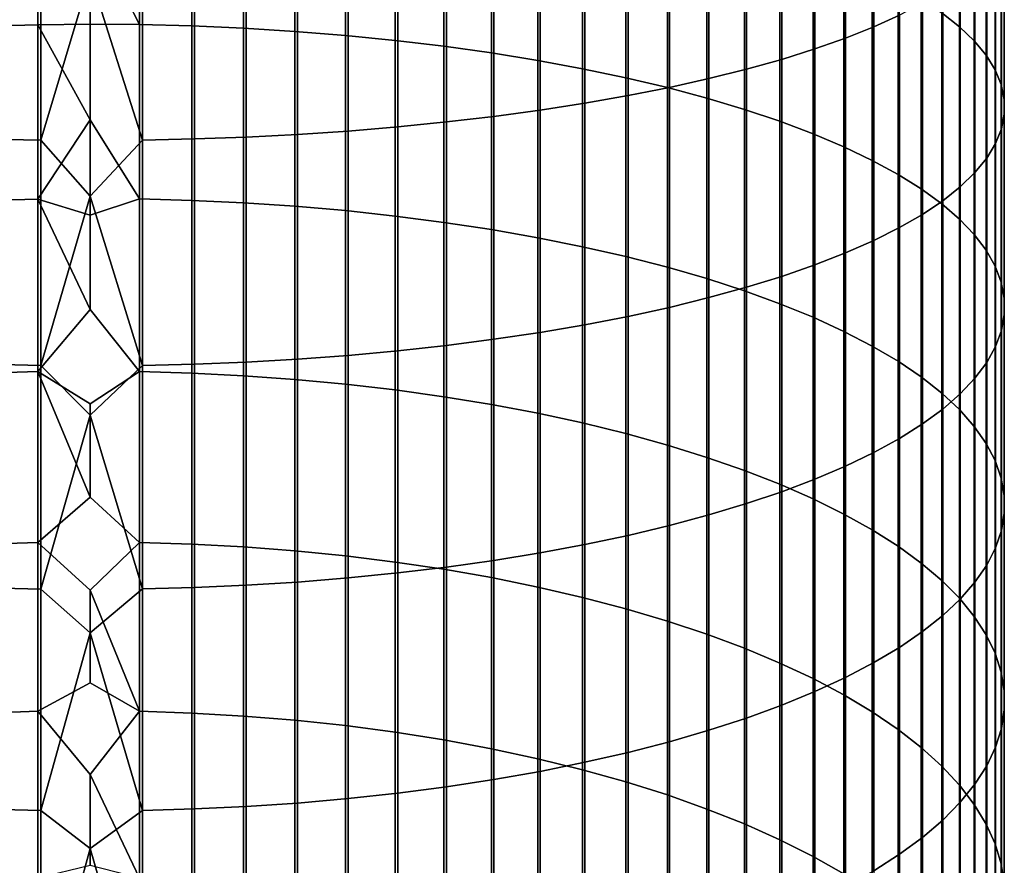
# Model space of a CAD drawing. Header units: metres. Extents: x -28 to 70, y -212 to 28.
# Tile 64 of 239: x -1 to 12, y -138 to -127. Entities that reach past the tile are written whole.
import ezdxf

# ---------------------------------------------------------------- set-up
doc = ezdxf.new("R2010")
doc.units = ezdxf.units.M
doc.layers.add('solid_10_261_102_XXX', color=7, linetype='CONTINUOUS')

msp = doc.modelspace()

# ---------------------------------------------------------------- linework, layer by layer
at = {"layer": 'solid_10_261_102_XXX'}
for points in [[(10.239358, -124.430153, 417.611786), (10.239358, -127.242981, 416.905945), (10.574701, -127.09024, 416.330658), (10.574701, -124.293182, 417.032562)], [(9.870549, -124.562492, 418.171448), (9.870549, -127.390549, 417.461761), (10.239358, -127.242981, 416.905945), (10.239358, -124.430153, 417.611786)], [(11.358356, -124.708984, 407.362091), (11.358356, -127.241737, 406.652435), (11.127584, -127.059807, 406.035706), (11.127584, -124.543968, 406.740601)], [(9.469481, -124.689758, 418.709656), (9.469481, -127.532478, 417.996277), (9.870549, -127.390549, 417.461761), (9.870549, -124.562492, 418.171448)], [(9.037462, -124.811546, 419.22467), (9.037462, -127.668289, 418.507782), (9.469481, -127.532478, 417.996277), (9.469481, -124.689758, 418.709656)], [(11.552008, -124.877106, 407.9953), (11.552008, -127.427094, 407.280823), (11.358356, -127.241737, 406.652435), (11.358356, -124.708984, 407.362091)], [(-0.682211, -124.916954, 398.771179), (-0.682211, -127.214966, 398.059052), (-1.362875, -127.23304, 398.114685), (-1.362875, -124.933502, 398.827271)], [(0, -125.953194, 398.438171), (0, -127.208946, 398.040527), (-0.682211, -127.214966, 398.059052), (-0.682211, -124.916954, 398.771179)], [(0.64609, -124.916382, 398.769257), (0.64609, -127.214348, 398.057159), (0, -125.953194, 398.438171)], [(1.326928, -124.93235, 398.823364), (1.326928, -127.231781, 398.110809), (0.64609, -127.214348, 398.057159), (0.64609, -124.916382, 398.769257)], [(2.00343, -124.95929, 398.914703), (2.00343, -127.261215, 398.201385), (1.326928, -127.231781, 398.110809), (1.326928, -124.93235, 398.823364)], [(8.086323, -125.037102, 420.178528), (8.086323, -127.919815, 419.455139), (8.575907, -127.797539, 418.994598), (8.575907, -124.927452, 419.714813)], [(8.575907, -124.927452, 419.714813), (8.575907, -127.797539, 418.994598), (9.037462, -127.668289, 418.507782), (9.037462, -124.811546, 419.22467)], [(11.707903, -125.047798, 408.638184), (11.707903, -127.61528, 407.918793), (11.552008, -127.427094, 407.280823), (11.552008, -124.877106, 407.9953)], [(2.673383, -124.997131, 399.042999), (2.673383, -127.302544, 398.328583), (2.00343, -127.261215, 398.201385), (2.00343, -124.95929, 398.914703)], [(3.334599, -125.045738, 399.207764), (3.334599, -127.355629, 398.491974), (2.673383, -127.302544, 398.328583), (2.673383, -124.997131, 399.042999)], [(3.984917, -125.104958, 399.408539), (3.984917, -127.420311, 398.69104), (3.334599, -127.355629, 398.491974), (3.334599, -125.045738, 399.207764)], [(7.57031, -125.140137, 420.614227), (7.57031, -128.034714, 419.887848), (8.086323, -127.919815, 419.455139), (8.086323, -125.037102, 420.178528)], [(11.825533, -125.22049, 409.288605), (11.825533, -127.805679, 408.56427), (11.707903, -127.61528, 407.918793), (11.707903, -125.047798, 408.638184)], [(4.62221, -125.174591, 399.644623), (4.62221, -127.496368, 398.92514), (3.984917, -127.420311, 398.69104), (3.984917, -125.104958, 399.408539)], [(5.244397, -125.254417, 399.915222), (5.244397, -127.583557, 399.193451), (4.62221, -127.496368, 398.92514), (4.62221, -125.174591, 399.644623)], [(7.029555, -125.236214, 421.020508), (7.029555, -128.141846, 420.291382), (7.57031, -128.034714, 419.887848), (7.57031, -125.140137, 420.614227)], [(5.849443, -125.344177, 400.219513), (5.849443, -127.681595, 399.495178), (5.244397, -127.583557, 399.193451), (5.244397, -125.254417, 399.915222)], [(6.465825, -125.32502, 421.396088), (6.465825, -128.240875, 420.664368), (7.029555, -128.141846, 420.291382), (7.029555, -125.236214, 421.020508)], [(11.904513, -125.39463, 409.944458), (11.904513, -127.997665, 409.215149), (11.825533, -127.805679, 408.56427), (11.825533, -125.22049, 409.288605)], [(5.27688, -125.479698, 422.050171), (5.27688, -128.413361, 421.313995), (5.880963, -128.331482, 421.005615), (5.880963, -125.406273, 421.739685)], [(6.435371, -125.443565, 400.556458), (6.435371, -127.790154, 399.829285), (5.849443, -127.681595, 399.495178), (5.849443, -125.344177, 400.219513)], [(5.880963, -125.406273, 421.739685), (5.880963, -128.331482, 421.005615), (6.465825, -128.240875, 420.664368), (6.465825, -125.32502, 421.396088)], [(7.000267, -125.552269, 400.924957), (7.000267, -127.908875, 400.194702), (6.435371, -127.790154, 399.829285), (6.435371, -125.443565, 400.556458)], [(11.944586, -125.569649, 410.603638), (11.944586, -128.190613, 409.869263), (11.904513, -127.997665, 409.215149), (11.904513, -125.39463, 409.944458)], [(4.019004, -125.602142, 422.567993), (4.019004, -128.549911, 421.828278), (4.65555, -128.486252, 421.588531), (4.65555, -125.545059, 422.326599)], [(4.65555, -125.545059, 422.326599), (4.65555, -128.486252, 421.588531), (5.27688, -128.413361, 421.313995), (5.27688, -125.479698, 422.050171)], [(7.542284, -125.669922, 401.323853), (7.542284, -128.037384, 400.59021), (7.000267, -127.908875, 400.194702), (7.000267, -125.552269, 400.924957)], [(11.945621, -125.744957, 411.263916), (11.945621, -128.383911, 410.524536), (11.944586, -128.190613, 409.869263), (11.944586, -125.569649, 410.603638)], [(2.039085, -125.722008, 423.07486), (2.039085, -128.683578, 422.331696), (2.708631, -128.648727, 422.20047), (2.708631, -125.690765, 422.942749)], [(2.708631, -125.690765, 422.942749), (2.708631, -128.648727, 422.20047), (3.369324, -128.604126, 422.032471), (3.369324, -125.650764, 422.77359)], [(3.369324, -125.650764, 422.77359), (3.369324, -128.604126, 422.032471), (4.019004, -128.549911, 421.828278), (4.019004, -125.602142, 422.567993)], [(8.059649, -125.79615, 401.75177), (8.059649, -128.175262, 401.014526), (7.542284, -128.037384, 400.59021), (7.542284, -125.669922, 401.323853)], [(-1.326928, -125.745331, 423.173492), (-1.326928, -128.709579, 422.429657), (-0.64609, -128.72406, 422.484192), (-0.64609, -125.758316, 423.228424)], [(-0.64609, -125.758316, 423.228424), (-0.64609, -128.72406, 422.484192), (0, -126.568726, 423.051575)], [(0.682211, -125.757851, 423.22644), (0, -126.568726, 423.051575), (0.682211, -128.723541, 422.482239)], [(0.682211, -125.757851, 423.22644), (0.682211, -128.723541, 422.482239), (1.362875, -128.708542, 422.42572), (1.362875, -125.744392, 423.169556)], [(1.362875, -125.744392, 423.169556), (1.362875, -128.708542, 422.42572), (2.039085, -128.683578, 422.331696), (2.039085, -125.722008, 423.07486)], [(8.550674, -125.930542, 402.207367), (8.550674, -128.322037, 401.466278), (8.059649, -128.175262, 401.014526), (8.059649, -125.79615, 401.75177)], [(11.907613, -125.920006, 411.923187), (11.907613, -128.576889, 411.178772), (11.945621, -128.383911, 410.524536), (11.945621, -125.744957, 411.263916)], [(0.64609, -127.214348, 398.057159), (0, -127.208946, 398.040527), (0, -125.953194, 398.438171)], [(9.013752, -126.072647, 402.689117), (9.013752, -128.477249, 401.94397), (8.550674, -128.322037, 401.466278), (8.550674, -125.930542, 402.207367)], [(11.830687, -126.094208, 412.579285), (11.830687, -128.768951, 411.829865), (11.907613, -128.576889, 411.178772), (11.907613, -125.920006, 411.923187)], [(9.447371, -126.222008, 403.195465), (9.447371, -128.640381, 402.446045), (9.013752, -128.477249, 401.94397), (9.013752, -126.072647, 402.689117)], [(9.850112, -126.378136, 403.724762), (9.850112, -128.810913, 402.970856), (9.447371, -128.640381, 402.446045), (9.447371, -126.222008, 403.195465)], [(11.715095, -126.266991, 413.230072), (11.715095, -128.959442, 412.475677), (11.830687, -128.768951, 411.829865), (11.830687, -126.094208, 412.579285)], [(11.561213, -126.437805, 413.873383), (11.561213, -129.147766, 413.114105), (11.715095, -128.959442, 412.475677), (11.715095, -126.266991, 413.230072)], [(10.22066, -126.54052, 404.275238), (10.22066, -128.988266, 403.516724), (9.850112, -128.810913, 402.970856), (9.850112, -126.378136, 403.724762)], [(11.369547, -126.606079, 414.507172), (11.369547, -129.333282, 413.743042), (11.561213, -129.147766, 413.114105), (11.561213, -126.437805, 413.873383)], [(0.682211, -128.723541, 422.482239), (0, -126.568726, 423.051575), (-0.64609, -128.72406, 422.484192), (0, -129.45433, 422.305756)], [(10.557803, -126.708626, 404.845154), (10.557803, -129.17189, 404.081848), (10.22066, -128.988266, 403.516724), (10.22066, -126.54052, 404.275238)], [(11.14072, -126.771263, 415.129333), (11.14072, -129.515411, 414.360443), (11.369547, -129.333282, 413.743042), (11.369547, -126.606079, 414.507172)], [(10.860441, -126.881912, 405.432617), (10.860441, -129.36116, 404.664337), (10.557803, -129.17189, 404.081848), (10.557803, -126.708626, 404.845154)], [(10.875484, -126.932831, 415.737823), (10.875484, -129.693527, 414.964294), (11.14072, -129.515411, 414.360443), (11.14072, -126.771263, 415.129333)], [(10.574701, -127.09024, 416.330658), (10.574701, -129.867081, 415.552643), (10.875484, -129.693527, 414.964294), (10.875484, -126.932831, 415.737823)], [(11.127584, -127.059807, 406.035706), (11.127584, -129.55545, 405.262329), (10.860441, -129.36116, 404.664337), (10.860441, -126.881912, 405.432617)], [(10.239358, -127.242981, 416.905945), (10.239358, -130.035477, 416.123535), (10.574701, -129.867081, 415.552643), (10.574701, -127.09024, 416.330658)], [(11.358356, -127.241737, 406.652435), (11.358356, -129.754166, 405.873871), (11.127584, -129.55545, 405.262329), (11.127584, -127.059807, 406.035706)], [(-0.682211, -127.214966, 398.059052), (-0.682211, -129.492676, 397.284424), (-1.362875, -129.512268, 397.339539), (-1.362875, -127.23304, 398.114685)], [(0, -127.208946, 398.040527), (0, -128.458603, 397.624115), (-0.682211, -127.214966, 398.059052)], [(0, -128.458603, 397.624115), (-0.682211, -129.492676, 397.284424), (-0.682211, -127.214966, 398.059052)], [(0.64609, -127.214348, 398.057159), (0.64609, -129.492004, 397.282532), (0, -128.458603, 397.624115), (0, -127.208946, 398.040527)], [(1.326928, -127.231781, 398.110809), (1.326928, -129.510895, 397.335693), (0.64609, -129.492004, 397.282532), (0.64609, -127.214348, 398.057159)], [(2.00343, -127.261215, 398.201385), (2.00343, -129.542786, 397.425446), (1.326928, -129.510895, 397.335693), (1.326928, -127.231781, 398.110809)], [(9.870549, -127.390549, 417.461761), (9.870549, -130.198181, 416.67511), (10.239358, -130.035477, 416.123535), (10.239358, -127.242981, 416.905945)], [(11.552008, -127.427094, 407.280823), (11.552008, -129.956604, 406.496979), (11.358356, -129.754166, 405.873871), (11.358356, -127.241737, 406.652435)], [(2.673383, -127.302544, 398.328583), (2.673383, -129.58757, 397.551453), (2.00343, -129.542786, 397.425446), (2.00343, -127.261215, 398.201385)], [(3.334599, -127.355629, 398.491974), (3.334599, -129.645111, 397.713348), (2.673383, -129.58757, 397.551453), (2.673383, -127.302544, 398.328583)], [(3.984917, -127.420311, 398.69104), (3.984917, -129.71521, 397.910583), (3.334599, -129.645111, 397.713348), (3.334599, -127.355629, 398.491974)], [(4.62221, -127.496368, 398.92514), (4.62221, -129.797623, 398.142487), (3.984917, -129.71521, 397.910583), (3.984917, -127.420311, 398.69104)], [(5.244397, -127.583557, 399.193451), (5.244397, -129.89212, 398.408356), (4.62221, -129.797623, 398.142487), (4.62221, -127.496368, 398.92514)], [(9.469481, -127.532478, 417.996277), (9.469481, -130.354645, 417.205566), (9.870549, -130.198181, 416.67511), (9.870549, -127.390549, 417.461761)], [(11.707903, -127.61528, 407.918793), (11.707903, -130.162155, 407.129547), (11.552008, -129.956604, 406.496979), (11.552008, -127.427094, 407.280823)], [(5.849443, -127.681595, 399.495178), (5.849443, -129.998352, 398.707275), (5.244397, -129.89212, 398.408356), (5.244397, -127.583557, 399.193451)], [(9.037462, -127.668289, 418.507782), (9.037462, -130.504379, 417.713165), (9.469481, -130.354645, 417.205566), (9.469481, -127.532478, 417.996277)], [(11.825533, -127.805679, 408.56427), (11.825533, -130.370117, 407.769592), (11.707903, -130.162155, 407.129547), (11.707903, -127.61528, 407.918793)], [(6.435371, -127.790154, 399.829285), (6.435371, -130.115997, 399.0383), (5.849443, -129.998352, 398.707275), (5.849443, -127.681595, 399.495178)], [(8.575907, -127.797539, 418.994598), (8.575907, -130.646881, 418.196259), (9.037462, -130.504379, 417.713165), (9.037462, -127.668289, 418.507782)], [(7.000267, -127.908875, 400.194702), (7.000267, -130.244659, 399.40033), (6.435371, -130.115997, 399.0383), (6.435371, -127.790154, 399.829285)], [(8.086323, -127.919815, 419.455139), (8.086323, -130.781693, 418.653259), (8.575907, -130.646881, 418.196259), (8.575907, -127.797539, 418.994598)], [(11.904513, -127.997665, 409.215149), (11.904513, -130.579803, 408.414978), (11.825533, -130.370117, 407.769592), (11.825533, -127.805679, 408.56427)], [(7.542284, -128.037384, 400.59021), (7.542284, -130.383926, 399.792175), (7.000267, -130.244659, 399.40033), (7.000267, -127.908875, 400.194702)], [(7.57031, -128.034714, 419.887848), (7.57031, -130.908356, 419.082703), (8.086323, -130.781693, 418.653259), (8.086323, -127.919815, 419.455139)], [(11.944586, -128.190613, 409.869263), (11.944586, -130.790558, 409.063599), (11.904513, -130.579803, 408.414978), (11.904513, -127.997665, 409.215149)], [(6.465825, -128.240875, 420.664368), (6.465825, -131.135666, 419.853302), (7.029555, -131.026474, 419.483154), (7.029555, -128.141846, 420.291382)], [(7.029555, -128.141846, 420.291382), (7.029555, -131.026474, 419.483154), (7.57031, -130.908356, 419.082703), (7.57031, -128.034714, 419.887848)], [(8.059649, -128.175262, 401.014526), (8.059649, -130.53334, 400.212555), (7.542284, -130.383926, 399.792175), (7.542284, -128.037384, 400.59021)], [(5.880963, -128.331482, 421.005615), (5.880963, -131.23555, 420.191925), (6.465825, -131.135666, 419.853302), (6.465825, -128.240875, 420.664368)], [(8.550674, -128.322037, 401.466278), (8.550674, -130.692398, 400.660126), (8.059649, -130.53334, 400.212555), (8.059649, -128.175262, 401.014526)], [(11.945621, -128.383911, 410.524536), (11.945621, -131.001663, 409.713318), (11.944586, -130.790558, 409.063599), (11.944586, -128.190613, 409.869263)], [(5.27688, -128.413361, 421.313995), (5.27688, -131.325836, 420.497986), (5.880963, -131.23555, 420.191925), (5.880963, -128.331482, 421.005615)], [(9.013752, -128.477249, 401.94397), (9.013752, -130.860596, 401.133423), (8.550674, -130.692398, 400.660126), (8.550674, -128.322037, 401.466278)], [(11.907613, -128.576889, 411.178772), (11.907613, -131.212448, 410.362061), (11.945621, -131.001663, 409.713318), (11.945621, -128.383911, 410.524536)], [(0, -128.458603, 397.624115), (0, -129.701904, 397.189087), (-0.682211, -129.492676, 397.284424)], [(0.64609, -129.492004, 397.282532), (0, -129.701904, 397.189087), (0, -128.458603, 397.624115)], [(4.019004, -128.549911, 421.828278), (4.019004, -131.476364, 421.008331), (4.65555, -131.406189, 420.770386), (4.65555, -128.486252, 421.588531)], [(4.65555, -128.486252, 421.588531), (4.65555, -131.406189, 420.770386), (5.27688, -131.325836, 420.497986), (5.27688, -128.413361, 421.313995)], [(9.447371, -128.640381, 402.446045), (9.447371, -131.037384, 401.630859), (9.013752, -130.860596, 401.133423), (9.013752, -128.477249, 401.94397)], [(2.039085, -128.683578, 422.331696), (2.039085, -131.623734, 421.507904), (2.708631, -131.585327, 421.377686), (2.708631, -128.648727, 422.20047)], [(2.708631, -128.648727, 422.20047), (2.708631, -131.585327, 421.377686), (3.369324, -131.536148, 421.210968), (3.369324, -128.604126, 422.032471)], [(3.369324, -128.604126, 422.032471), (3.369324, -131.536148, 421.210968), (4.019004, -131.476364, 421.008331), (4.019004, -128.549911, 421.828278)], [(9.850112, -128.810913, 402.970856), (9.850112, -131.222183, 402.150818), (9.447371, -131.037384, 401.630859), (9.447371, -128.640381, 402.446045)], [(11.830687, -128.768951, 411.829865), (11.830687, -131.422226, 411.00766), (11.907613, -131.212448, 410.362061), (11.907613, -128.576889, 411.178772)], [(-1.326928, -128.709579, 422.429657), (-1.326928, -131.652405, 421.605103), (-0.64609, -131.668365, 421.659241), (-0.64609, -128.72406, 422.484192)], [(-0.64609, -128.72406, 422.484192), (-0.64609, -131.668365, 421.659241), (0, -129.45433, 422.305756)], [(0.682211, -128.723541, 422.482239), (0, -129.45433, 422.305756), (0.682211, -131.667801, 421.657288)], [(0.682211, -128.723541, 422.482239), (0.682211, -131.667801, 421.657288), (1.362875, -131.65126, 421.601196), (1.362875, -128.708542, 422.42572)], [(1.362875, -128.708542, 422.42572), (1.362875, -131.65126, 421.601196), (2.039085, -131.623734, 421.507904), (2.039085, -128.683578, 422.331696)], [(11.715095, -128.959442, 412.475677), (11.715095, -131.630295, 411.64801), (11.830687, -131.422226, 411.00766), (11.830687, -128.768951, 411.829865)], [(10.22066, -128.988266, 403.516724), (10.22066, -131.414398, 402.69162), (9.850112, -131.222183, 402.150818), (9.850112, -128.810913, 402.970856)], [(10.557803, -129.17189, 404.081848), (10.557803, -131.613373, 403.251526), (10.22066, -131.414398, 402.69162), (10.22066, -128.988266, 403.516724)], [(11.561213, -129.147766, 413.114105), (11.561213, -131.835983, 412.281067), (11.715095, -131.630295, 411.64801), (11.715095, -128.959442, 412.475677)], [(10.860441, -129.36116, 404.664337), (10.860441, -131.818481, 403.828644), (10.557803, -131.613373, 403.251526), (10.557803, -129.17189, 404.081848)], [(11.369547, -129.333282, 413.743042), (11.369547, -132.038605, 412.904694), (11.561213, -131.835983, 412.281067), (11.561213, -129.147766, 413.114105)], [(11.127584, -129.55545, 405.262329), (11.127584, -132.029053, 404.421112), (10.860441, -131.818481, 403.828644), (10.860441, -129.36116, 404.664337)], [(11.14072, -129.515411, 414.360443), (11.14072, -132.237534, 413.516907), (11.369547, -132.038605, 412.904694), (11.369547, -129.333282, 413.743042)], [(-0.682211, -129.492676, 397.284424), (-0.682211, -131.748383, 396.447876), (-1.362875, -131.769455, 396.502441), (-1.362875, -129.512268, 397.339539)], [(0, -130.938553, 396.735474), (-0.682211, -131.748383, 396.447876), (-0.682211, -129.492676, 397.284424)], [(0, -129.701904, 397.189087), (0, -130.938553, 396.735474), (-0.682211, -129.492676, 397.284424)], [(0.682211, -131.667801, 421.657288), (0, -129.45433, 422.305756), (-0.64609, -131.668365, 421.659241), (0, -132.319061, 421.483398)], [(0.64609, -129.492004, 397.282532), (0.64609, -131.74765, 396.446014), (0, -130.938553, 396.735474), (0, -129.701904, 397.189087)], [(1.326928, -129.510895, 397.335693), (1.326928, -131.76799, 396.498627), (0.64609, -131.74765, 396.446014), (0.64609, -129.492004, 397.282532)], [(2.00343, -129.542786, 397.425446), (2.00343, -131.802322, 396.587463), (1.326928, -131.76799, 396.498627), (1.326928, -129.510895, 397.335693)], [(2.673383, -129.58757, 397.551453), (2.673383, -131.85054, 396.712219), (2.00343, -131.802322, 396.587463), (2.00343, -129.542786, 397.425446)], [(10.875484, -129.693527, 414.964294), (10.875484, -132.432083, 414.115662), (11.14072, -132.237534, 413.516907), (11.14072, -129.515411, 414.360443)], [(11.358356, -129.754166, 405.873871), (11.358356, -132.244385, 405.026978), (11.127584, -132.029053, 404.421112), (11.127584, -129.55545, 405.262329)], [(3.334599, -129.645111, 397.713348), (3.334599, -131.912476, 396.872467), (2.673383, -131.85054, 396.712219), (2.673383, -129.58757, 397.551453)], [(3.984917, -129.71521, 397.910583), (3.984917, -131.98793, 397.067719), (3.334599, -131.912476, 396.872467), (3.334599, -129.645111, 397.713348)], [(10.574701, -129.867081, 415.552643), (10.574701, -132.621628, 414.699036), (10.875484, -132.432083, 414.115662), (10.875484, -129.693527, 414.964294)], [(4.62221, -129.797623, 398.142487), (4.62221, -132.076645, 397.297302), (3.984917, -131.98793, 397.067719), (3.984917, -129.71521, 397.910583)], [(5.244397, -129.89212, 398.408356), (5.244397, -132.17836, 397.560486), (4.62221, -132.076645, 397.297302), (4.62221, -129.797623, 398.142487)], [(11.552008, -129.956604, 406.496979), (11.552008, -132.463776, 405.644318), (11.358356, -132.244385, 405.026978), (11.358356, -129.754166, 405.873871)], [(5.849443, -129.998352, 398.707275), (5.849443, -132.292725, 397.856384), (5.244397, -132.17836, 397.560486), (5.244397, -129.89212, 398.408356)], [(10.239358, -130.035477, 416.123535), (10.239358, -132.805557, 415.265106), (10.574701, -132.621628, 414.699036), (10.574701, -129.867081, 415.552643)], [(6.435371, -130.115997, 399.0383), (6.435371, -132.419373, 398.184052), (5.849443, -132.292725, 397.856384), (5.849443, -129.998352, 398.707275)], [(9.870549, -130.198181, 416.67511), (9.870549, -132.983261, 415.812042), (10.239358, -132.805557, 415.265106), (10.239358, -130.035477, 416.123535)], [(11.707903, -130.162155, 407.129547), (11.707903, -132.686523, 406.271057), (11.552008, -132.463776, 405.644318), (11.552008, -129.956604, 406.496979)], [(7.000267, -130.244659, 399.40033), (7.000267, -132.557877, 398.54245), (6.435371, -132.419373, 398.184052), (6.435371, -130.115997, 399.0383)], [(9.469481, -130.354645, 417.205566), (9.469481, -133.15416, 416.338013), (9.870549, -132.983261, 415.812042), (9.870549, -130.198181, 416.67511)], [(11.825533, -130.370117, 407.769592), (11.825533, -132.91188, 406.905151), (11.707903, -132.686523, 406.271057), (11.707903, -130.162155, 407.129547)], [(7.542284, -130.383926, 399.792175), (7.542284, -132.707794, 398.930328), (7.000267, -132.557877, 398.54245), (7.000267, -130.244659, 399.40033)], [(8.059649, -130.53334, 400.212555), (8.059649, -132.868622, 399.346497), (7.542284, -132.707794, 398.930328), (7.542284, -130.383926, 399.792175)], [(9.037462, -130.504379, 417.713165), (9.037462, -133.317703, 416.84137), (9.469481, -133.15416, 416.338013), (9.469481, -130.354645, 417.205566)], [(11.904513, -130.579803, 408.414978), (11.904513, -133.13913, 407.544586), (11.825533, -132.91188, 406.905151), (11.825533, -130.370117, 407.769592)], [(8.550674, -130.692398, 400.660126), (8.550674, -133.039856, 399.789551), (8.059649, -132.868622, 399.346497), (8.059649, -130.53334, 400.212555)], [(8.575907, -130.646881, 418.196259), (8.575907, -133.473358, 417.320374), (9.037462, -133.317703, 416.84137), (9.037462, -130.504379, 417.713165)], [(11.944586, -130.790558, 409.063599), (11.944586, -133.367523, 408.187195), (11.904513, -133.13913, 407.544586), (11.904513, -130.579803, 408.414978)], [(8.086323, -130.781693, 418.653259), (8.086323, -133.62059, 417.773529), (8.575907, -133.473358, 417.320374), (8.575907, -130.646881, 418.196259)], [(9.013752, -130.860596, 401.133423), (9.013752, -133.220917, 400.258057), (8.550674, -133.039856, 399.789551), (8.550674, -130.692398, 400.660126)], [(7.57031, -130.908356, 419.082703), (7.57031, -133.758942, 418.199341), (8.086323, -133.62059, 417.773529), (8.086323, -130.781693, 418.653259)], [(11.945621, -131.001663, 409.713318), (11.945621, -133.596298, 408.830933), (11.944586, -133.367523, 408.187195), (11.944586, -130.790558, 409.063599)], [(0.64609, -131.74765, 396.446014), (0, -132.168274, 396.263428), (-0.682211, -131.748383, 396.447876), (0, -130.938553, 396.735474)], [(7.029555, -131.026474, 419.483154), (7.029555, -133.887955, 418.596405), (7.57031, -133.758942, 418.199341), (7.57031, -130.908356, 419.082703)], [(9.447371, -131.037384, 401.630859), (9.447371, -133.41124, 400.750488), (9.013752, -133.220917, 400.258057), (9.013752, -130.860596, 401.133423)], [(6.465825, -131.135666, 419.853302), (6.465825, -134.007217, 418.96344), (7.029555, -133.887955, 418.596405), (7.029555, -131.026474, 419.483154)], [(9.850112, -131.222183, 402.150818), (9.850112, -133.610168, 401.265228), (9.447371, -133.41124, 400.750488), (9.447371, -131.037384, 401.630859)], [(11.907613, -131.212448, 410.362061), (11.907613, -133.824722, 409.473633), (11.945621, -133.596298, 408.830933), (11.945621, -131.001663, 409.713318)], [(5.27688, -131.325836, 420.497986), (5.27688, -134.21492, 419.602692), (5.880963, -134.116318, 419.299225), (5.880963, -131.23555, 420.191925)], [(5.880963, -131.23555, 420.191925), (5.880963, -134.116318, 419.299225), (6.465825, -134.007217, 418.96344), (6.465825, -131.135666, 419.853302)], [(10.22066, -131.414398, 402.69162), (10.22066, -133.817078, 401.800568), (9.850112, -133.610168, 401.265228), (9.850112, -131.222183, 402.150818)], [(11.830687, -131.422226, 411.00766), (11.830687, -134.052048, 410.113281), (11.907613, -133.824722, 409.473633), (11.907613, -131.212448, 410.362061)], [(4.65555, -131.406189, 420.770386), (4.65555, -134.302689, 419.872833), (5.27688, -134.21492, 419.602692), (5.27688, -131.325836, 420.497986)], [(3.369324, -131.536148, 421.210968), (3.369324, -134.444626, 420.309692), (4.019004, -134.379349, 420.108734), (4.019004, -131.476364, 421.008331)], [(4.019004, -131.476364, 421.008331), (4.019004, -134.379349, 420.108734), (4.65555, -134.302689, 419.872833), (4.65555, -131.406189, 420.770386)], [(10.557803, -131.613373, 403.251526), (10.557803, -134.031265, 402.354797), (10.22066, -133.817078, 401.800568), (10.22066, -131.414398, 402.69162)], [(11.715095, -131.630295, 411.64801), (11.715095, -134.277527, 410.747711), (11.830687, -134.052048, 410.113281), (11.830687, -131.422226, 411.00766)], [(1.362875, -131.65126, 421.601196), (1.362875, -134.570358, 420.696625), (2.039085, -134.540298, 420.604095), (2.039085, -131.623734, 421.507904)], [(2.039085, -131.623734, 421.507904), (2.039085, -134.540298, 420.604095), (2.708631, -134.498337, 420.474976), (2.708631, -131.585327, 421.377686)], [(2.708631, -131.585327, 421.377686), (2.708631, -134.498337, 420.474976), (3.369324, -134.444626, 420.309692), (3.369324, -131.536148, 421.210968)], [(10.860441, -131.818481, 403.828644), (10.860441, -134.25206, 402.926117), (10.557803, -134.031265, 402.354797), (10.557803, -131.613373, 403.251526)], [(-0.682211, -131.748383, 396.447876), (-0.682211, -133.980377, 395.550049), (-1.362875, -134.002945, 395.604004), (-1.362875, -131.769455, 396.502441)], [(-1.326928, -131.652405, 421.605103), (-1.326928, -134.571609, 420.7005), (-0.64609, -134.58905, 420.75415), (-0.64609, -131.668365, 421.659241)], [(0, -133.390808, 395.773041), (-0.682211, -133.980377, 395.550049), (-0.682211, -131.748383, 396.447876)], [(0, -132.168274, 396.263428), (0, -133.390808, 395.773041), (-0.682211, -131.748383, 396.447876)], [(-0.64609, -131.668365, 421.659241), (-0.64609, -134.58905, 420.75415), (0, -132.319061, 421.483398)], [(0.682211, -131.667801, 421.657288), (0, -132.319061, 421.483398), (0.682211, -134.588425, 420.752228)], [(0.64609, -131.74765, 396.446014), (0.64609, -133.979614, 395.548187), (0, -133.390808, 395.773041), (0, -132.168274, 396.263428)], [(1.326928, -131.76799, 396.498627), (1.326928, -134.001373, 395.60022), (0.64609, -133.979614, 395.548187), (0.64609, -131.74765, 396.446014)], [(0.682211, -131.667801, 421.657288), (0.682211, -134.588425, 420.752228), (1.362875, -134.570358, 420.696625), (1.362875, -131.65126, 421.601196)], [(11.561213, -131.835983, 412.281067), (11.561213, -134.500427, 411.374908), (11.715095, -134.277527, 410.747711), (11.715095, -131.630295, 411.64801)], [(2.00343, -131.802322, 396.587463), (2.00343, -134.038116, 395.68811), (1.326928, -134.001373, 395.60022), (1.326928, -131.76799, 396.498627)], [(2.673383, -131.85054, 396.712219), (2.673383, -134.089722, 395.811493), (2.00343, -134.038116, 395.68811), (2.00343, -131.802322, 396.587463)], [(3.334599, -131.912476, 396.872467), (3.334599, -134.156006, 395.969971), (2.673383, -134.089722, 395.811493), (2.673383, -131.85054, 396.712219)], [(11.127584, -132.029053, 404.421112), (11.127584, -134.478729, 403.512604), (10.860441, -134.25206, 402.926117), (10.860441, -131.818481, 403.828644)], [(11.369547, -132.038605, 412.904694), (11.369547, -134.720016, 411.992767), (11.561213, -134.500427, 411.374908), (11.561213, -131.835983, 412.281067)], [(3.984917, -131.98793, 397.067719), (3.984917, -134.236771, 396.163086), (3.334599, -134.156006, 395.969971), (3.334599, -131.912476, 396.872467)], [(4.62221, -132.076645, 397.297302), (4.62221, -134.331741, 396.390167), (3.984917, -134.236771, 396.163086), (3.984917, -131.98793, 397.067719)], [(5.244397, -132.17836, 397.560486), (5.244397, -134.440598, 396.650452), (4.62221, -134.331741, 396.390167), (4.62221, -132.076645, 397.297302)], [(11.358356, -132.244385, 405.026978), (11.358356, -134.710541, 404.112396), (11.127584, -134.478729, 403.512604), (11.127584, -132.029053, 404.421112)], [(11.14072, -132.237534, 413.516907), (11.14072, -134.935593, 412.599335), (11.369547, -134.720016, 411.992767), (11.369547, -132.038605, 412.904694)], [(5.849443, -132.292725, 397.856384), (5.849443, -134.563004, 396.943146), (5.244397, -134.440598, 396.650452), (5.244397, -132.17836, 397.560486)], [(10.875484, -132.432083, 414.115662), (10.875484, -135.146423, 413.192566), (11.14072, -134.935593, 412.599335), (11.14072, -132.237534, 413.516907)], [(11.552008, -132.463776, 405.644318), (11.552008, -134.946716, 404.72348), (11.358356, -134.710541, 404.112396), (11.358356, -132.244385, 405.026978)], [(0.682211, -134.588425, 420.752228), (0, -132.319061, 421.483398), (-0.64609, -134.58905, 420.75415), (0, -135.160889, 420.585052)], [(6.435371, -132.419373, 398.184052), (6.435371, -134.698547, 397.267242), (5.849443, -134.563004, 396.943146), (5.849443, -132.292725, 397.856384)], [(7.000267, -132.557877, 398.54245), (7.000267, -134.846786, 397.621704), (6.435371, -134.698547, 397.267242), (6.435371, -132.419373, 398.184052)], [(10.574701, -132.621628, 414.699036), (10.574701, -135.351837, 413.770538), (10.875484, -135.146423, 413.192566), (10.875484, -132.432083, 414.115662)], [(11.707903, -132.686523, 406.271057), (11.707903, -135.186493, 405.343903), (11.552008, -134.946716, 404.72348), (11.552008, -132.463776, 405.644318)], [(7.542284, -132.707794, 398.930328), (7.542284, -135.007248, 398.005341), (7.000267, -134.846786, 397.621704), (7.000267, -132.557877, 398.54245)], [(10.239358, -132.805557, 415.265106), (10.239358, -135.551163, 414.33136), (10.574701, -135.351837, 413.770538), (10.574701, -132.621628, 414.699036)], [(8.059649, -132.868622, 399.346497), (8.059649, -135.179382, 398.416962), (7.542284, -135.007248, 398.005341), (7.542284, -132.707794, 398.930328)], [(11.825533, -132.91188, 406.905151), (11.825533, -135.429092, 405.971619), (11.707903, -135.186493, 405.343903), (11.707903, -132.686523, 406.271057)], [(8.550674, -133.039856, 399.789551), (8.550674, -135.362656, 398.855194), (8.059649, -135.179382, 398.416962), (8.059649, -132.868622, 399.346497)], [(9.870549, -132.983261, 415.812042), (9.870549, -135.743744, 414.87323), (10.239358, -135.551163, 414.33136), (10.239358, -132.805557, 415.265106)], [(11.904513, -133.13913, 407.544586), (11.904513, -135.673721, 406.604584), (11.825533, -135.429092, 405.971619), (11.825533, -132.91188, 406.905151)], [(9.013752, -133.220917, 400.258057), (9.013752, -135.556458, 399.318573), (8.550674, -135.362656, 398.855194), (8.550674, -133.039856, 399.789551)], [(9.469481, -133.15416, 416.338013), (9.469481, -135.92894, 415.394348), (9.870549, -135.743744, 414.87323), (9.870549, -132.983261, 415.812042)], [(9.037462, -133.317703, 416.84137), (9.037462, -136.106171, 415.893036), (9.469481, -135.92894, 415.394348), (9.469481, -133.15416, 416.338013)], [(11.944586, -133.367523, 408.187195), (11.944586, -135.919571, 407.240723), (11.904513, -135.673721, 406.604584), (11.904513, -133.13913, 407.544586)], [(9.447371, -133.41124, 400.750488), (9.447371, -135.760147, 399.805603), (9.013752, -135.556458, 399.318573), (9.013752, -133.220917, 400.258057)], [(0.64609, -133.979614, 395.548187), (0, -134.60585, 395.264435), (-0.682211, -133.980377, 395.550049), (0, -133.390808, 395.773041)], [(8.575907, -133.473358, 417.320374), (8.575907, -136.274841, 416.367615), (9.037462, -136.106171, 415.893036), (9.037462, -133.317703, 416.84137)], [(9.850112, -133.610168, 401.265228), (9.850112, -135.973068, 400.314697), (9.447371, -135.760147, 399.805603), (9.447371, -133.41124, 400.750488)], [(11.945621, -133.596298, 408.830933), (11.945621, -136.165848, 407.87796), (11.944586, -135.919571, 407.240723), (11.944586, -133.367523, 408.187195)], [(8.086323, -133.62059, 417.773529), (8.086323, -136.434402, 416.816589), (8.575907, -136.274841, 416.367615), (8.575907, -133.473358, 417.320374)], [(7.57031, -133.758942, 418.199341), (7.57031, -136.584335, 417.238464), (8.086323, -136.434402, 416.816589), (8.086323, -133.62059, 417.773529)], [(10.22066, -133.817078, 401.800568), (10.22066, -136.194519, 400.844208), (9.850112, -135.973068, 400.314697), (9.850112, -133.610168, 401.265228)], [(11.907613, -133.824722, 409.473633), (11.907613, -136.411743, 408.514221), (11.945621, -136.165848, 407.87796), (11.945621, -133.596298, 408.830933)], [(7.029555, -133.887955, 418.596405), (7.029555, -136.724152, 417.631866), (7.57031, -136.584335, 417.238464), (7.57031, -133.758942, 418.199341)], [(6.465825, -134.007217, 418.96344), (6.465825, -136.853394, 417.995483), (7.029555, -136.724152, 417.631866), (7.029555, -133.887955, 418.596405)], [(10.557803, -134.031265, 402.354797), (10.557803, -136.423767, 401.392395), (10.22066, -136.194519, 400.844208), (10.22066, -133.817078, 401.800568)], [(11.830687, -134.052048, 410.113281), (11.830687, -136.656464, 409.1474), (11.907613, -136.411743, 408.514221), (11.907613, -133.824722, 409.473633)], [(-0.682211, -133.980377, 395.550049), (-0.682211, -136.187027, 394.591553), (-1.362875, -136.21106, 394.644867), (-1.362875, -134.002945, 395.604004)], [(0, -134.60585, 395.264435), (0, -135.813156, 394.737671), (-0.682211, -136.187027, 394.591553), (-0.682211, -133.980377, 395.550049)], [(0.64609, -133.979614, 395.548187), (0.64609, -136.186203, 394.589722), (0, -134.60585, 395.264435)], [(1.326928, -134.001373, 395.60022), (1.326928, -136.209396, 394.641144), (0.64609, -136.186203, 394.589722), (0.64609, -133.979614, 395.548187)], [(2.00343, -134.038116, 395.68811), (2.00343, -136.24852, 394.727997), (1.326928, -136.209396, 394.641144), (1.326928, -134.001373, 395.60022)], [(2.673383, -134.089722, 395.811493), (2.673383, -136.303467, 394.849915), (2.00343, -136.24852, 394.727997), (2.00343, -134.038116, 395.68811)], [(5.880963, -134.116318, 419.299225), (5.880963, -136.971619, 418.328186), (6.465825, -136.853394, 417.995483), (6.465825, -134.007217, 418.96344)], [(10.860441, -134.25206, 402.926117), (10.860441, -136.660095, 401.957458), (10.557803, -136.423767, 401.392395), (10.557803, -134.031265, 402.354797)], [(11.715095, -134.277527, 410.747711), (11.715095, -136.899185, 409.775452), (11.830687, -136.656464, 409.1474), (11.830687, -134.052048, 410.113281)], [(3.334599, -134.156006, 395.969971), (3.334599, -136.374069, 395.006531), (2.673383, -136.303467, 394.849915), (2.673383, -134.089722, 395.811493)], [(3.984917, -134.236771, 396.163086), (3.984917, -136.460068, 395.197357), (3.334599, -136.374069, 395.006531), (3.334599, -134.156006, 395.969971)], [(5.27688, -134.21492, 419.602692), (5.27688, -137.078476, 418.628815), (5.880963, -136.971619, 418.328186), (5.880963, -134.116318, 419.299225)], [(4.62221, -134.331741, 396.390167), (4.62221, -136.561203, 395.421753), (3.984917, -136.460068, 395.197357), (3.984917, -134.236771, 396.163086)], [(4.019004, -134.379349, 420.108734), (4.019004, -137.256668, 419.130188), (4.65555, -137.173584, 418.896454), (4.65555, -134.302689, 419.872833)], [(4.65555, -134.302689, 419.872833), (4.65555, -137.173584, 418.896454), (5.27688, -137.078476, 418.628815), (5.27688, -134.21492, 419.602692)], [(11.127584, -134.478729, 403.512604), (11.127584, -136.902695, 402.537537), (10.860441, -136.660095, 401.957458), (10.860441, -134.25206, 402.926117)], [(11.561213, -134.500427, 411.374908), (11.561213, -137.139145, 410.396301), (11.715095, -136.899185, 409.775452), (11.715095, -134.277527, 410.747711)], [(2.708631, -134.498337, 420.474976), (2.708631, -137.38562, 419.493042), (3.369324, -137.327408, 419.329285), (3.369324, -134.444626, 420.309692)], [(3.369324, -134.444626, 420.309692), (3.369324, -137.327408, 419.329285), (4.019004, -137.256668, 419.130188), (4.019004, -134.379349, 420.108734)], [(5.244397, -134.440598, 396.650452), (5.244397, -136.677139, 395.678986), (4.62221, -136.561203, 395.421753), (4.62221, -134.331741, 396.390167)], [(5.849443, -134.563004, 396.943146), (5.849443, -136.807495, 395.968231), (5.244397, -136.677139, 395.678986), (5.244397, -134.440598, 396.650452)], [(-1.326928, -134.571609, 420.7005), (-1.326928, -137.465027, 419.716492), (-0.64609, -137.483917, 419.769653), (-0.64609, -134.58905, 420.75415)], [(0.682211, -134.588425, 420.752228), (0.682211, -137.483246, 419.767761), (1.362875, -137.463669, 419.712646), (1.362875, -134.570358, 420.696625)], [(1.362875, -134.570358, 420.696625), (1.362875, -137.463669, 419.712646), (2.039085, -137.431076, 419.620972), (2.039085, -134.540298, 420.604095)], [(2.039085, -134.540298, 420.604095), (2.039085, -137.431076, 419.620972), (2.708631, -137.38562, 419.493042), (2.708631, -134.498337, 420.474976)], [(6.435371, -134.698547, 397.267242), (6.435371, -136.951843, 396.288483), (5.849443, -136.807495, 395.968231), (5.849443, -134.563004, 396.943146)], [(11.358356, -134.710541, 404.112396), (11.358356, -137.150787, 403.130768), (11.127584, -136.902695, 402.537537), (11.127584, -134.478729, 403.512604)], [(11.369547, -134.720016, 411.992767), (11.369547, -137.375534, 411.007965), (11.561213, -137.139145, 410.396301), (11.561213, -134.500427, 411.374908)], [(-0.64609, -134.58905, 420.75415), (-0.64609, -137.483917, 419.769653), (0, -135.160889, 420.585052)], [(0.682211, -134.588425, 420.752228), (0, -135.160889, 420.585052), (0.682211, -137.483246, 419.767761)], [(0.64609, -136.186203, 394.589722), (0, -135.813156, 394.737671), (0, -134.60585, 395.264435)], [(7.000267, -134.846786, 397.621704), (7.000267, -137.109711, 396.638763), (6.435371, -136.951843, 396.288483), (6.435371, -134.698547, 397.267242)], [(11.552008, -134.946716, 404.72348), (11.552008, -137.40358, 403.735199), (11.358356, -137.150787, 403.130768), (11.358356, -134.710541, 404.112396)], [(11.14072, -134.935593, 412.599335), (11.14072, -137.607574, 411.608398), (11.369547, -137.375534, 411.007965), (11.369547, -134.720016, 411.992767)], [(7.542284, -135.007248, 398.005341), (7.542284, -137.280579, 397.017914), (7.000267, -137.109711, 396.638763), (7.000267, -134.846786, 397.621704)], [(10.875484, -135.146423, 413.192566), (10.875484, -137.834534, 412.195648), (11.14072, -137.607574, 411.608398), (11.14072, -134.935593, 412.599335)], [(11.707903, -135.186493, 405.343903), (11.707903, -137.660217, 404.348816), (11.552008, -137.40358, 403.735199), (11.552008, -134.946716, 404.72348)], [(8.059649, -135.179382, 398.416962), (8.059649, -137.463898, 397.424652), (7.542284, -137.280579, 397.017914), (7.542284, -135.007248, 398.005341)], [(0.682211, -137.483246, 419.767761), (0, -135.160889, 420.585052), (-0.64609, -137.483917, 419.769653), (0, -137.977798, 419.611389)], [(8.550674, -135.362656, 398.855194), (8.550674, -137.659073, 397.857697), (8.059649, -137.463898, 397.424652), (8.059649, -135.179382, 398.416962)], [(10.574701, -135.351837, 413.770538), (10.574701, -138.055664, 412.767792), (10.875484, -137.834534, 412.195648), (10.875484, -135.146423, 413.192566)], [(11.825533, -135.429092, 405.971619), (11.825533, -137.919861, 404.969696), (11.707903, -137.660217, 404.348816), (11.707903, -135.186493, 405.343903)], [(10.239358, -135.551163, 414.33136), (10.239358, -138.270233, 413.322968), (10.574701, -138.055664, 412.767792), (10.574701, -135.351837, 413.770538)], [(9.013752, -135.556458, 399.318573), (9.013752, -137.865448, 398.315613), (8.550674, -137.659073, 397.857697), (8.550674, -135.362656, 398.855194)], [(11.904513, -135.673721, 406.604584), (11.904513, -138.181686, 405.595734), (11.825533, -137.919861, 404.969696), (11.825533, -135.429092, 405.971619)], [(9.447371, -135.760147, 399.805603), (9.447371, -138.082367, 398.796906), (9.013752, -137.865448, 398.315613), (9.013752, -135.556458, 399.318573)], [(9.870549, -135.743744, 414.87323), (9.870549, -138.477539, 413.859375), (10.239358, -138.270233, 413.322968), (10.239358, -135.551163, 414.33136)], [(9.469481, -135.92894, 415.394348), (9.469481, -138.67691, 414.375244), (9.870549, -138.477539, 413.859375), (9.870549, -135.743744, 414.87323)], [(11.944586, -135.919571, 407.240723), (11.944586, -138.444824, 406.224915), (11.904513, -138.181686, 405.595734), (11.904513, -135.673721, 406.604584)], [(0.64609, -136.186203, 394.589722), (0, -137.012451, 394.192932), (-0.682211, -136.187027, 394.591553), (0, -135.813156, 394.737671)], [(9.850112, -135.973068, 400.314697), (9.850112, -138.309113, 399.300018), (9.447371, -138.082367, 398.796906), (9.447371, -135.760147, 399.805603)], [(9.037462, -136.106171, 415.893036), (9.037462, -138.867691, 414.868896), (9.469481, -138.67691, 414.375244), (9.469481, -135.92894, 415.394348)], [(10.22066, -136.194519, 400.844208), (10.22066, -138.544952, 399.823273), (9.850112, -138.309113, 399.300018), (9.850112, -135.973068, 400.314697)], [(11.945621, -136.165848, 407.87796), (11.945621, -138.70842, 406.855194), (11.944586, -138.444824, 406.224915), (11.944586, -135.919571, 407.240723)], [(8.575907, -136.274841, 416.367615), (8.575907, -139.049271, 415.338715), (9.037462, -138.867691, 414.868896), (9.037462, -136.106171, 415.893036)], [(-0.682211, -136.187027, 394.591553), (-0.682211, -138.366684, 393.573151), (-1.362875, -138.392151, 393.625793), (-1.362875, -136.21106, 394.644867)], [(0, -137.012451, 394.192932), (0, -138.203461, 393.63031), (-0.682211, -138.366684, 393.573151), (-0.682211, -136.187027, 394.591553)], [(0.64609, -136.186203, 394.589722), (0.64609, -138.365799, 393.57135), (0, -137.012451, 394.192932)], [(1.326928, -136.209396, 394.641144), (1.326928, -138.390381, 393.622131), (0.64609, -138.365799, 393.57135), (0.64609, -136.186203, 394.589722)], [(2.00343, -136.24852, 394.727997), (2.00343, -138.43187, 393.707855), (1.326928, -138.390381, 393.622131), (1.326928, -136.209396, 394.641144)], [(2.673383, -136.303467, 394.849915), (2.673383, -138.490128, 393.828247), (2.00343, -138.43187, 393.707855), (2.00343, -136.24852, 394.727997)], [(10.557803, -136.423767, 401.392395), (10.557803, -138.789093, 400.36499), (10.22066, -138.544952, 399.823273), (10.22066, -136.194519, 400.844208)], [(11.907613, -136.411743, 408.514221), (11.907613, -138.971603, 407.484497), (11.945621, -138.70842, 406.855194), (11.945621, -136.165848, 407.87796)], [(3.334599, -136.374069, 395.006531), (3.334599, -138.564972, 393.98288), (2.673383, -138.490128, 393.828247), (2.673383, -136.303467, 394.849915)], [(3.984917, -136.460068, 395.197357), (3.984917, -138.656158, 394.171295), (3.334599, -138.564972, 393.98288), (3.334599, -136.374069, 395.006531)], [(8.086323, -136.434402, 416.816589), (8.086323, -139.221024, 415.783142), (8.575907, -139.049271, 415.338715), (8.575907, -136.274841, 416.367615)], [(4.62221, -136.561203, 395.421753), (4.62221, -138.763382, 394.392822), (3.984917, -138.656158, 394.171295), (3.984917, -136.460068, 395.197357)], [(7.57031, -136.584335, 417.238464), (7.57031, -139.382431, 416.200745), (8.086323, -139.221024, 415.783142), (8.086323, -136.434402, 416.816589)], [(10.860441, -136.660095, 401.957458), (10.860441, -139.040756, 400.92337), (10.557803, -138.789093, 400.36499), (10.557803, -136.423767, 401.392395)], [(11.830687, -136.656464, 409.1474), (11.830687, -139.233521, 408.110748), (11.907613, -138.971603, 407.484497), (11.907613, -136.411743, 408.514221)], [(5.244397, -136.677139, 395.678986), (5.244397, -138.886307, 394.64679), (4.62221, -138.763382, 394.392822), (4.62221, -136.561203, 395.421753)], [(7.029555, -136.724152, 417.631866), (7.029555, -139.532944, 416.590179), (7.57031, -139.382431, 416.200745), (7.57031, -136.584335, 417.238464)], [(5.849443, -136.807495, 395.968231), (5.849443, -139.024506, 394.932373), (5.244397, -138.886307, 394.64679), (5.244397, -136.677139, 395.678986)], [(6.465825, -136.853394, 417.995483), (6.465825, -139.672058, 416.950165), (7.029555, -139.532944, 416.590179), (7.029555, -136.724152, 417.631866)], [(11.127584, -136.902695, 402.537537), (11.127584, -139.299118, 401.496613), (10.860441, -139.040756, 400.92337), (10.860441, -136.660095, 401.957458)], [(11.715095, -136.899185, 409.775452), (11.715095, -139.493317, 408.731934), (11.830687, -139.233521, 408.110748), (11.830687, -136.656464, 409.1474)], [(6.435371, -136.951843, 396.288483), (6.435371, -139.177551, 395.248566), (5.849443, -139.024506, 394.932373), (5.849443, -136.807495, 395.968231)], [(5.880963, -136.971619, 418.328186), (5.880963, -139.799332, 417.27948), (6.465825, -139.672058, 416.950165), (6.465825, -136.853394, 417.995483)], [(11.561213, -137.139145, 410.396301), (11.561213, -139.750137, 409.346008), (11.715095, -139.493317, 408.731934), (11.715095, -136.899185, 409.775452)], [(0.64609, -138.365799, 393.57135), (0, -138.203461, 393.63031), (0, -137.012451, 394.192932)], [(5.27688, -137.078476, 418.628815), (5.27688, -139.914368, 417.577118), (5.880963, -139.799332, 417.27948), (5.880963, -136.971619, 418.328186)], [(7.000267, -137.109711, 396.638763), (7.000267, -139.344925, 395.594391), (6.435371, -139.177551, 395.248566), (6.435371, -136.951843, 396.288483)], [(11.358356, -137.150787, 403.130768), (11.358356, -139.563324, 402.082855), (11.127584, -139.299118, 401.496613), (11.127584, -136.902695, 402.537537)], [(4.65555, -137.173584, 418.896454), (4.65555, -140.016754, 417.842041), (5.27688, -139.914368, 417.577118), (5.27688, -137.078476, 418.628815)], [(7.542284, -137.280579, 397.017914), (7.542284, -139.526093, 395.968719), (7.000267, -139.344925, 395.594391), (7.000267, -137.109711, 396.638763)], [(11.552008, -137.40358, 403.735199), (11.552008, -139.83252, 402.680145), (11.358356, -139.563324, 402.082855), (11.358356, -137.150787, 403.130768)], [(11.369547, -137.375534, 411.007965), (11.369547, -140.003143, 409.950958), (11.561213, -139.750137, 409.346008), (11.561213, -137.139145, 410.396301)], [(3.369324, -137.327408, 419.329285), (3.369324, -140.182343, 418.270508), (4.019004, -140.106171, 418.073425), (4.019004, -137.256668, 419.130188)], [(4.019004, -137.256668, 419.130188), (4.019004, -140.106171, 418.073425), (4.65555, -140.016754, 417.842041), (4.65555, -137.173584, 418.896454)], [(8.059649, -137.463898, 397.424652), (8.059649, -139.720459, 396.370331), (7.542284, -139.526093, 395.968719), (7.542284, -137.280579, 397.017914)], [(2.039085, -137.431076, 419.620972), (2.039085, -140.293945, 418.559265), (2.708631, -140.244995, 418.432617), (2.708631, -137.38562, 419.493042)], [(2.708631, -137.38562, 419.493042), (2.708631, -140.244995, 418.432617), (3.369324, -140.182343, 418.270508), (3.369324, -137.327408, 419.329285)], [(11.14072, -137.607574, 411.608398), (11.14072, -140.251511, 410.54483), (11.369547, -140.003143, 409.950958), (11.369547, -137.375534, 411.007965)], [(11.707903, -137.660217, 404.348816), (11.707903, -140.10582, 403.28656), (11.552008, -139.83252, 402.680145), (11.552008, -137.40358, 403.735199)], [(-1.326928, -137.465027, 419.716492), (-1.326928, -140.330475, 418.653809), (-0.64609, -140.350815, 418.706421), (-0.64609, -137.483917, 419.769653)], [(-0.64609, -137.483917, 419.769653), (-0.64609, -140.350815, 418.706421), (0, -137.977798, 419.611389)], [(0.682211, -137.483246, 419.767761), (0, -137.977798, 419.611389), (0.682211, -140.350098, 418.704559)], [(0.682211, -137.483246, 419.767761), (0.682211, -140.350098, 418.704559), (1.362875, -140.32901, 418.649994), (1.362875, -137.463669, 419.712646)], [(1.362875, -137.463669, 419.712646), (1.362875, -140.32901, 418.649994), (2.039085, -140.293945, 418.559265), (2.039085, -137.431076, 419.620972)], [(8.550674, -137.659073, 397.857697), (8.550674, -139.927383, 396.797882), (8.059649, -139.720459, 396.370331), (8.059649, -137.463898, 397.424652)], [(9.013752, -137.865448, 398.315613), (9.013752, -140.146194, 397.25), (8.550674, -139.927383, 396.797882), (8.550674, -137.659073, 397.857697)], [(10.875484, -137.834534, 412.195648), (10.875484, -140.494415, 411.125671), (11.14072, -140.251511, 410.54483), (11.14072, -137.607574, 411.608398)], [(11.825533, -137.919861, 404.969696), (11.825533, -140.382339, 403.900085), (11.707903, -140.10582, 403.28656), (11.707903, -137.660217, 404.348816)], [(9.447371, -138.082367, 398.796906), (9.447371, -140.376175, 397.725189), (9.013752, -140.146194, 397.25), (9.013752, -137.865448, 398.315613)], [(10.574701, -138.055664, 412.767792), (10.574701, -140.731094, 411.691559), (10.875484, -140.494415, 411.125671), (10.875484, -137.834534, 412.195648)], [(11.904513, -138.181686, 405.595734), (11.904513, -140.661179, 404.518738), (11.825533, -140.382339, 403.900085), (11.825533, -137.919861, 404.969696)], [(0.682211, -140.350098, 418.704559), (0, -137.977798, 419.611389), (-0.64609, -140.350815, 418.706421), (0, -140.767776, 418.56308)], [(10.239358, -138.270233, 413.322968), (10.239358, -140.960739, 412.240692), (10.574701, -140.731094, 411.691559), (10.574701, -138.055664, 412.767792)], [(9.850112, -138.309113, 399.300018), (9.850112, -140.616577, 398.221893), (9.447371, -140.376175, 397.725189), (9.447371, -138.082367, 398.796906)], [(11.944586, -138.444824, 406.224915), (11.944586, -140.941391, 405.140503), (11.904513, -140.661179, 404.518738), (11.904513, -138.181686, 405.595734)]]:
    msp.add_3dface(points, dxfattribs=at)

doc.saveas('drawing.dxf')
